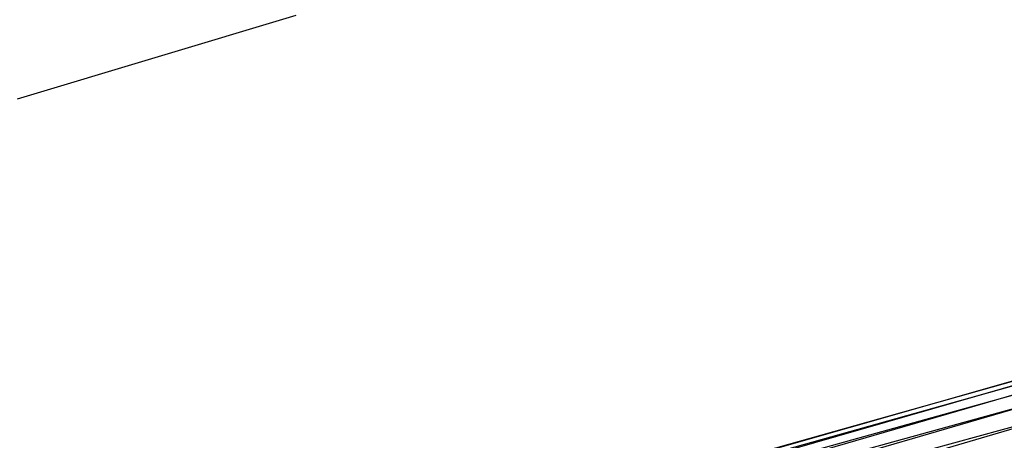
# Model space of a CAD drawing. Extents: x -260 to 296, y -277 to 294.
# Tile 127 of 241: x -71.68 to -60.27, y 196.6 to 201.47. Entities that reach past the tile are written whole.
import ezdxf

# ---------------------------------------------------------------- set-up
doc = ezdxf.new("R2010")
doc.units = 0
doc.layers.add('PREDEFINITO', color=7, linetype='CONTINUOUS')

msp = doc.modelspace()

# ---------------------------------------------------------------- linework, layer by layer
at = {"layer": 'PREDEFINITO'}
for p, q in [((-68.484, 201.515, 547.43), (-71.715, 200.549, 546.474)), ((-63.115, 196.448, 444.737), (-58.125, 197.869, 445.178)), ((-62.752, 196.491, 445.65), (-57.784, 197.919, 446.082)), ((-62.353, 196.491, 446.561), (-57.41, 197.924, 446.986)), ((-61.921, 196.446, 447.468), (-57.004, 197.882, 447.885)), ((-63.442, 196.361, 443.827), (-58.432, 197.776, 444.277)), ((-61.457, 196.354, 448.365), (-56.569, 197.793, 448.775)), ((-63.732, 196.233, 442.923), (-58.704, 197.64, 443.383)), ((-63.982, 196.065, 442.031), (-58.939, 197.463, 442.5)), ((-64.192, 195.858, 441.152), (-59.136, 197.247, 441.632)), ((-64.362, 195.615, 440.291), (-59.296, 196.993, 440.782))]:
    msp.add_line(p, q, dxfattribs=at)

doc.saveas('drawing.dxf')
